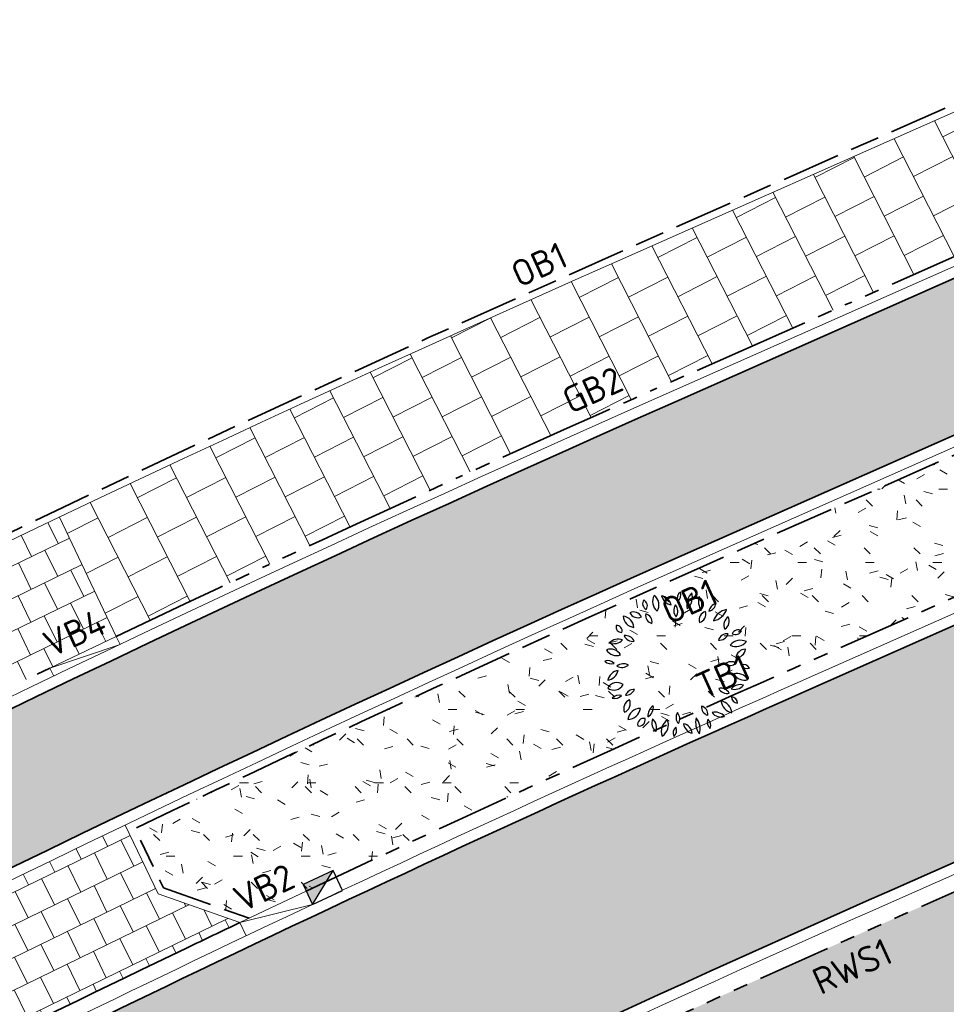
# Model space of a CAD drawing. Header units: metres. Extents: x 196651 to 397723, y 354703 to 710691.
# Tile 69 of 256: x 197698 to 197711, y 356081 to 356094. Entities that reach past the tile are written whole.
import ezdxf
from ezdxf.enums import TextEntityAlignment as Align

# ---------------------------------------------------------------- set-up
doc = ezdxf.new("R2010")
doc.units = ezdxf.units.M
doc.header["$MEASUREMENT"] = 0
for name, pattern in [('VH-OPSLUITBAND_100X200', [16, 8, -2, 4, -2]), ('VH-OPSLUITBAND_120X250', [26, 16, -4, 2, -4]), ('VH-RIJWIELPADBAND_410X225', [28, 16, -2, 2, -2, 0, -2, 2, -2]), ('VH-RWSBAND_110X220', [24, 10, -2, 2, -2, 2, -2, 2, -2]), ('VH-TROTTOIRBAND_180-200', [20, 10, -2, 2, -2, 2, -2])]:
    doc.linetypes.add(name, pattern=pattern)
doc.layers.add('N-WE-GR-BOOM', color=96, linetype='Continuous')
doc.layers.add('N-WE-RI-HWA_KOLK_TROTTOIR-S', color=150, linetype='Continuous')
for name, color, linetype, lineweight in [('N-WE-GR-GRAS_BERM-A', 86, 'Continuous', 5), ('N-WE-VH-GOOT_TEGEL-G', 170, 'Continuous', 35), ('N-WE-VH-KANTOPSLUITING_INRITBAND-G', 1, 'Continuous', 35), ('N-WE-VH-KANTOPSLUITING_OPSLUITBAND_100X200-G', 5, 'VH-OPSLUITBAND_100X200', 35), ('N-WE-VH-KANTOPSLUITING_OPSLUITBAND_120X250-G', 5, 'VH-OPSLUITBAND_120X250', 35), ('N-WE-VH-KANTOPSLUITING_RIJWIELPADBAND_410X250-G', 5, 'VH-RIJWIELPADBAND_410X225', 35), ('N-WE-VH-KANTOPSLUITING_TEKST-T', 7, 'VH-OPSLUITBAND_100X200', 35), ('N-WE-VH-KANTOPSLUITING_TROTTOIRBAND_180 200-G', 6, 'VH-TROTTOIRBAND_180-200', 35), ('N-WE-VH-KANTOPSLUITING_TROTTOIRBAND_RWS_110 220-G', 6, 'VH-RWSBAND_110X220', 35), ('N-WE-VH-KANTVERHARDING-G', 1, 'Continuous', 5), ('N-WE-VH-VERHARDING_ASFALT_DEKLAAG-G_ZWART', 252, 'Continuous', 5), ('N-WE-VH-VERHARDING_TEGEL-200X200X50-A', 252, 'Continuous', 18), ('N-WE-VH-VERHARDING_TEGEL-A', 252, 'Continuous', 5)]:
    doc.layers.add(name, color=color, linetype=linetype, lineweight=lineweight)
doc.layers.add('N-WE-VH-VERHARDING_ASFALT_DEKLAAG-G_ROOD', color=7, linetype='Continuous', lineweight=5, true_color=0xbf4040)
doc.styles.add('ATT', font='romans.shx')
doc.styles.add('NLCS-ISO', font='NLCS-ISO.ttf')
pattern_1 = [(116, (0, 0), (-0.3551072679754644, 0.2718433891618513), [0.4, -0.4]), (206, (0, 0), (0.175348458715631, -0.3595176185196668), [])]
pattern_2 = [(0, (0, 0), (1, 1), [0.12, -0.8]), (45, (0.4, 0.2), (-0.1131370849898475, 1.866761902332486), [0.12, -0.8]), (29.99999999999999, (0.08, 0.12), (0.2274613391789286, 1.286025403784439), [0.12, -0.8]), (15, (0.32, 0.48), (0.3856270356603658, 0.7244941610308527), [0.12, -0.8]), (135, (0.16, 2), (-0.02828427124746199, -0.6505382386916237), [0.12, -0.8]), (150, (1.2, 0.4), (0.2156921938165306, -0.5864101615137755), [0.12, -0.8]), (165, (0.24, 0.04), (0.1434520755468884, -0.7010146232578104), [0.12, -0.8]), (85, (0.4, 0.4), (-0.872677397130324, 1.040016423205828), [0.12, -0.8]), (99.99999999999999, (0, 0), (-1.112117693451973, 0.7787131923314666), [0.12, -0.7999999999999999])]

# ---------------------------------------------------------------- blocks, each defined once
blk = doc.blocks.new('TEKST TB')
at = {"style": 'NLCS-ISO'}
blk.add_attdef('TEKST_TROTTOIRBANDEN', text='', height=0.36, rotation=0.340705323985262, dxfattribs=at).set_placement((0, 0), align=Align.BOTTOM_CENTER)
blk = doc.blocks.new('N-SRI-HWA-KOLK_TROTTOIR-SO')
blk.add_hatch(color=256).paths.add_polyline_path([(1.125000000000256, 0.7499999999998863), (-1.124999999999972, 0.7499999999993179), (-1.124999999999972, -0.7499999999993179)])
blk.add_line((-1.124999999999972, -0.7499999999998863), (1.124999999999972, 0.7499999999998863))
at = {"flags": 128}
blk.add_lwpolyline([(-1.124999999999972, -0.7499999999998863), (1.124999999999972, -0.7499999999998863), (1.124999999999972, 0.7499999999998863), (-1.124999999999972, 0.7499999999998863)], close=True, dxfattribs=at)
blk = doc.blocks.new('12PPLT06')
at = {"color": 0, "linetype": 'ByBlock'}
for centre, radius, start, end in [((-0.0861073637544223, 0.4282650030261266), 0.08348141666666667, 149.473723, 231.758585), ((-0.209690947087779, 0.4051008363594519), 0.08348141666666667, 329.473723, 51.758585), ((0.05000580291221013, 0.4504235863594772), 0.05243733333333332, 125.409332, 202.710088), ((-0.02874894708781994, 0.4729173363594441), 0.05243733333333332, 305.409332, 22.710088), ((0.1770898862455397, 0.4065607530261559), 0.1137750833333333, 133.811686, 194.307734), ((-0.01192153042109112, 0.4605457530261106), 0.1137750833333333, 313.811686, 14.307734), ((-0.1922265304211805, 0.4144898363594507), 0.04510308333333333, 146.815069, 244.019343), ((-0.2497319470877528, 0.3986316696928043), 0.04510308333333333, 326.815069, 64.019343), ((-0.02870544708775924, 0.4858358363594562), 0.08172058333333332, 192.305955, 259.684897), ((-0.1231813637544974, 0.388018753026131), 0.08172058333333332, 12.305955, 79.68489699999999), ((0.04061563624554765, 0.3678615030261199), 0.06638033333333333, 145.524785, 220.832734), ((-0.06433119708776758, 0.3620330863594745), 0.06638033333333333, 325.524785, 40.83273399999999), ((0.2574144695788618, 0.4291249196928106), 0.1143496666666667, 163.464229, 212.790564), ((0.05166538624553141, 0.3997421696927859), 0.1143496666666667, 343.464229, 32.790564), ((0.2788443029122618, 0.3492606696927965), 0.0671975, 104.100357, 168.465016), ((0.1966333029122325, 0.4278707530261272), 0.0671975, 284.100357, 348.465016), ((-0.2982741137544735, 0.2994408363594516), 0.05821033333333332, 25.453651, 116.685197), ((-0.2718556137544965, 0.3764686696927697), 0.05821033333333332, 205.453651, 296.6851970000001), ((-0.1618326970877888, 0.3338885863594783), 0.05570899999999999, 168.806602, 257.639098), ((-0.2284075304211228, 0.2902852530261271), 0.05570899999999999, 348.806602, 77.639098), ((0.2042821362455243, 0.3047935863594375), 0.05733175, 103.891386, 198.903947), ((0.1362783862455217, 0.3418740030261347), 0.05733175, 283.891386, 18.903947), ((0.3554936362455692, 0.2580414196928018), 0.1178019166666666, 100.300505, 160.447649), ((0.2234203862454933, 0.4133692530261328), 0.1178019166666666, 280.300505, 340.447649), ((-0.2877341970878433, 0.3336924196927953), 0.081791, 183.318929, 263.190365), ((-0.3790860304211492, 0.2477432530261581), 0.081791, 3.318929, 83.19036499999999), ((0.3801633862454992, 0.2704886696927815), 0.06404974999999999, 122.581735, 207.179988), ((0.2886953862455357, 0.2952014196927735), 0.06404974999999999, 302.581735, 27.17998800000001), ((-0.3812560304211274, 0.2554981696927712), 0.03687258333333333, 163.493346, 274.469734), ((-0.4137354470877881, 0.2292142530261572), 0.03687258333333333, 343.493346, 94.469734), ((0.3410773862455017, 0.143559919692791), 0.06633966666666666, 86.02821899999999, 161.369762), ((0.2828089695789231, 0.230933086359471), 0.06633966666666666, 266.028219, 341.369762), ((0.4133008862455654, 0.1913606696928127), 0.04460749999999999, 59.98145400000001, 155.66759), ((0.3949721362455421, 0.248364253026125), 0.04460749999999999, 239.981454, 335.66759), ((-0.4032495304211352, 0.08753425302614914), 0.08471958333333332, 69.720138, 135.64891), ((-0.4344656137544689, 0.226225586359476), 0.08471958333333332, 249.720138, 315.64891), ((-0.3534903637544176, 0.1337669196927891), 0.06314383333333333, 22.572306, 98.33354299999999), ((-0.3043353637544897, 0.2204817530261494), 0.06314383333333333, 202.572306, 278.3335430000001), ((0.3983755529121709, 0.2140967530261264), 0.09187275, 244.7352629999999, 320.578115), ((0.4301350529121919, 0.07267058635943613), 0.09187275, 64.735263, 140.578115), ((-0.415484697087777, 0.1406452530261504), 0.07996766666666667, 210.948236, 290.578394), ((-0.4559597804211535, 0.02465575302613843), 0.07996766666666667, 30.948236, 110.578394), ((0.4628914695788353, 0.03809850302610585), 0.06592175, 90.25287399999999, 173.522083), ((0.3970997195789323, 0.1114569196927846), 0.06592175, 270.252874, 353.5220830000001), ((-0.450188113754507, 0.06701016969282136), 0.06300191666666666, 224.25765, 288.592661), ((-0.4752231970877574, -0.03667174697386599), 0.06300191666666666, 44.25764999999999, 108.592661), ((-0.3678316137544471, -0.06481383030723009), 0.06992266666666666, 60.509485, 129.29199), ((0.3567975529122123, 0.05846016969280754), 0.06502333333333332, 238.874764, 311.213524), ((0.3660280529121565, -0.0461168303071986), 0.06502333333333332, 58.874764, 131.213524), ((-0.3856936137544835, -0.1306236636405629), 0.09234183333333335, 100.876159, 165.447913), ((-0.4924966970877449, -0.01673874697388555), 0.09234183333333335, 280.876159, 345.447913), ((-0.3776902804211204, 0.05016466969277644), 0.06992266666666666, 240.509485, 309.29199), ((0.454932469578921, -0.02499216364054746), 0.08137058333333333, 209.195197, 286.718901), ((0.4073073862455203, -0.1426145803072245), 0.08137058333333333, 29.195197, 106.718901), ((0.4502331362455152, -0.04529299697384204), 0.04464991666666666, 28.19813599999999, 112.191787), ((0.4727193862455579, 0.01714758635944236), 0.04464991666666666, 208.198136, 292.191787), ((-0.411169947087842, -0.1962779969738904), 0.07279833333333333, 54.97446299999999, 151.379225), ((-0.4332910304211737, -0.1017925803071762), 0.07279833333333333, 234.974463, 331.379225), ((-0.2960180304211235, -0.2328259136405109), 0.06249758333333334, 87.172434, 157.236469), ((-0.3505646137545, -0.1462222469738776), 0.06249758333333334, 267.172434, 337.236469), ((0.2959620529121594, -0.2261938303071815), 0.06442966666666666, 28.807165, 103.91988), ((0.336918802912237, -0.1326099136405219), 0.06442966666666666, 208.807165, 283.91988), ((0.4250529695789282, -0.2125242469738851), 0.07530733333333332, 71.371166, 141.75354), ((0.3899658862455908, -0.09454383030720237), 0.07530733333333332, 251.371166, 321.75354), ((-0.3988381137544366, -0.2663327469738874), 0.05835274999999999, 71.81924599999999, 140.08176), ((-0.425385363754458, -0.1734484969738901), 0.05835274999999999, 251.819246, 320.08176), ((-0.300776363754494, -0.2997434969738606), 0.06498733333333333, 113.475292, 203.45596), ((-0.3862814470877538, -0.2660029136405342), 0.06498733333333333, 293.475292, 23.45596), ((0.3923588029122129, -0.2358448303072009), 0.0967875, 186.548686, 256.891132), ((0.2742512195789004, -0.3411484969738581), 0.0967875, 6.548686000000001, 76.891132), ((0.410380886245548, -0.2204391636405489), 0.04222583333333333, 179.255722, 267.628659), ((0.3664114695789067, -0.2620803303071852), 0.04222583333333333, 359.255722, 87.628659), ((-0.3404386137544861, -0.286296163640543), 0.08883749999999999, 271.632764, 352.026789), ((-0.2499286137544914, -0.3874203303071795), 0.08883749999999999, 91.63276400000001, 172.026789), ((-0.1213639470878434, -0.3477423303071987), 0.07992766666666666, 122.887314, 186.725334), ((-0.244141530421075, -0.289984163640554), 0.07992766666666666, 302.887314, 6.725333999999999), ((0.05309013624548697, -0.3604013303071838), 0.06279416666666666, 148.787661, 221.5977109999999), ((-0.04757369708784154, -0.3695494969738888), 0.06279416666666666, 328.787661, 41.597711), ((0.2217668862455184, -0.2893535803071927), 0.05859191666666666, 173.649981, 254.6514450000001), ((0.1480257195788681, -0.3393753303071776), 0.05859191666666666, 353.649981, 74.65144500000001), ((0.2983952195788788, -0.2774710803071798), 0.08059875, 218.696214, 286.241545), ((0.2580326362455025, -0.405242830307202), 0.08059875, 38.69621400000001, 106.241545), ((-0.2305322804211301, -0.4082693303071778), 0.04104691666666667, 76.54190600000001, 193.477426), ((-0.2608957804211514, -0.3779159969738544), 0.04104691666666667, 256.541906, 13.477426), ((-0.09836994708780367, -0.3976454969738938), 0.07587533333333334, 159.116987, 230.360624), ((-0.2176659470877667, -0.4290285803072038), 0.07587533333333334, 339.116987, 50.360624), ((-0.01992978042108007, -0.4540436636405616), 0.09055483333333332, 122.116989, 201.727527), ((-0.152194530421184, -0.4108697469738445), 0.09055483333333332, 302.116989, 21.727527), ((0.2468061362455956, -0.3953419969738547), 0.1233375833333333, 165.20711, 218.321749), ((0.0307931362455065, -0.4403295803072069), 0.1233375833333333, 345.20711, 38.321749), ((0.2555320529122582, -0.3939920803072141), 0.05361883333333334, 156.775419, 231.2879720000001), ((0.1727245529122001, -0.4146869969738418), 0.05361883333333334, 336.775419, 51.287972), ((0.0214697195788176, -0.4669088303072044), 0.05212266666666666, 129.747505, 206.070901), ((-0.05867703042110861, -0.4497403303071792), 0.05212266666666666, 309.747505, 26.070901), ((0.1123076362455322, -0.397803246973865), 0.07050225, 185.31956, 260.418968), ((0.03037446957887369, -0.4738584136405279), 0.07050225, 5.31956, 80.41896799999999)]:
    blk.add_arc(centre, radius, start, end, dxfattribs=at)
at = {"color": 0, "linetype": 'ByBlock', "style": 'ATT'}
for tag, p, flags in [('ITEM', (-0.9110891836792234, -3.045691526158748), 3), ('ROOM_NUMBER', (-0.9110891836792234, -4.379024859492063), 1)]:
    blk.add_attdef(tag, p, '', height=1, dxfattribs=dict(at, flags=flags))

msp = doc.modelspace()

# ---------------------------------------------------------------- hatches: boundary and pattern name
at = {"layer": 'N-WE-GR-GRAS_BERM-A'}
h = msp.add_hatch(dxfattribs=at)
h.set_pattern_fill('AGR-GRAS_01', color=256, scale=0.04, pattern_type=2)
h.set_pattern_definition(pattern_2)
h.paths.add_polyline_path([(197711.6748099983, 356079.4088628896), (197732.1035969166, 356088.4505020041), (197732.58824947, 356088.665005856), (197731.3497932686, 356091.4631885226), (197710.4363537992, 356082.2070455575, 0.04151751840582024), (197666.9372359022, 356058.4623075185, 0.2030929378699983), (197664.4380403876, 356054.7086867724, 0.6667460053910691), (197665.6415316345, 356053.9178652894, -0.04455025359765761)])
h = msp.add_hatch(dxfattribs=at)
h.set_pattern_fill('AGR-GRAS_01', color=256, scale=0.04, pattern_type=2)
h.set_pattern_definition(pattern_2)
h.paths.add_polyline_path([(197713.9476781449, 356087.7733967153), (197714.7327957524, 356088.120884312), (197715.1797831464, 356089.2777068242), (197714.817921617, 356090.0953010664), (197708.2346538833, 356087.1815925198, 0.007467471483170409), (197699.9773746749, 356083.3785090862), (197700.3652590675, 356082.5690916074), (197701.5328485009, 356082.1580193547), (197702.3081757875, 356082.5253755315, -0.006036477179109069), (197708.9531411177, 356085.5628493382)])
h = msp.add_hatch(dxfattribs=at)
h.set_pattern_fill('AGR-GRAS_01', color=256, scale=0.04, pattern_type=2)
h.set_pattern_definition(pattern_2)
edge = h.paths.add_edge_path()
edge.add_line((197669.6388170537, 356048.0800915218), (197670.4299445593, 356047.2758983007))
edge.add_arc((197662.1028353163, 356055.7770306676), 11.89999999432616, 314.4075177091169, 316.700348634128)
edge.add_line((197670.7633807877, 356047.6158449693), (197677.2603815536, 356054.5103787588))
edge.add_arc((197686.1174268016, 356046.1640232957), 12.17000000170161, 122.44241999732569, 136.7003486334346, ccw=False)
edge.add_arc((197839.2744350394, 355805.2216796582), 297.670056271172, 121.2138783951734, 122.44241999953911, ccw=False)
edge.add_arc((197839.2734591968, 355805.2233632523), 297.6681106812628, 117.66520243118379, 121.21388569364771, ccw=False)
edge.add_arc((197736.1291512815, 356001.974563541), 75.52000001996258, 109.3931390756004, 117.66520243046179, ccw=False)
edge.add_line((197711.052872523, 356073.2097419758), (197732.8357310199, 356080.8777656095))
edge.add_line((197732.8357310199, 356080.8777656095), (197732.8025262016, 356080.9720918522))
edge.add_line((197732.8025262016, 356080.9720918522), (197733.7457886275, 356081.3041400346))
edge.add_arc((197733.1481018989, 356083.0020124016), 1.80000000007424, 289.3931390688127, 383.8738483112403)
edge.add_line((197734.7940917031, 356083.7305160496), (197734.0922934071, 356085.3161674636))
edge.add_line((197734.0922934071, 356085.3161674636), (197713.1622733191, 356076.0526860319))
edge.add_arc((197831.4226988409, 355808.8536745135), 292.2000000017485, 113.8738483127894, 123.6104839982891)
edge.add_line((197669.6771571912, 356052.2036688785), (197669.9285988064, 356051.8298458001))
edge.add_line((197669.9285988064, 356051.8298458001), (197670.0057047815, 356051.7139221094))
edge.add_line((197670.0057047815, 356051.7139221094), (197669.9821770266, 356051.5688895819))
edge.add_line((197669.9821770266, 356051.5688895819), (197670.3989490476, 356050.9431109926))
edge.add_line((197670.3989490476, 356050.9431109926), (197669.6388170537, 356048.0800915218))
at = {"layer": 'N-WE-VH-VERHARDING_ASFALT_DEKLAAG-G_ROOD'}
h = msp.add_hatch(color=256, dxfattribs=at)
edge = h.paths.add_edge_path()
edge.add_line((198011.0353054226, 356135.9279939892), (198028.2430593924, 356135.9839082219))
edge.add_line((198028.2430593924, 356135.9839082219), (198028.2621441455, 356137.9340784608))
edge.add_line((198028.2621441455, 356137.9340784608), (198011.0330843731, 356137.8779970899))
edge.add_line((198011.0330843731, 356137.8779970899), (198004.8919163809, 356137.8839972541))
edge.add_line((198004.8919163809, 356137.8839972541), (197983.5139808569, 356137.8183356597))
edge.add_arc((197983.4828056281, 356147.9682877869), 10.15000000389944, 261.13442528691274, 270.17598146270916, ccw=False)
edge.add_line((197981.9185205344, 356137.9395534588), (197977.563230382, 356138.6188929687))
edge.add_arc((197976.0451803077, 356128.8865743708), 9.850000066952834, 81.1344252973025, 83.79745183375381)
edge.add_line((197977.1094094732, 356138.6789141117), (197888.8522927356, 356148.2706766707))
edge.add_arc((197885.9243120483, 356121.3293161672), 27.09999956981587, 83.79745182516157, 85.10188017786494)
edge.add_line((197888.238224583, 356148.3303492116), (197859.3618997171, 356150.8049689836))
edge.add_arc((197857.7880080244, 356133.7775538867), 17.09999999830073, 84.71899641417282, 95.04498133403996)
edge.add_line((197856.2842716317, 356150.8113079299), (197850.8435141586, 356150.3309989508))
edge.add_arc((197855.9110194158, 356080.2722871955), 70.24174472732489, 94.13712841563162, 102.2868609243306)
edge.add_line((197840.963131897, 356148.9051026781), (197836.0089824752, 356147.6548687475))
edge.add_arc((197843.5576555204, 356117.7426632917), 30.84999999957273, 104.1634886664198, 114.2840150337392)
edge.add_line((197830.8702823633, 356145.8629951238), (197815.8575755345, 356139.0895397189))
edge.add_line((197815.8575755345, 356139.0895397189), (197816.6595326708, 356137.312079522))
edge.add_line((197816.6595326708, 356137.312079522), (197831.6722394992, 356144.0855349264))
edge.add_arc((197843.5576555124, 356117.7426633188), 28.89999997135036, 104.16348866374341, 114.284015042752, ccw=False)
edge.add_line((197836.486127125, 356145.7641458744), (197841.4090920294, 356147.0065100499))
edge.add_arc((197855.9110194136, 356080.2722872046), 68.29174471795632, 94.12425796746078, 102.2602544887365, ccw=False)
edge.add_line((197850.9994951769, 356148.3871851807), (197856.455750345, 356148.8688622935))
edge.add_arc((197857.7880080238, 356133.7775538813), 15.15000000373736, 84.69510096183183, 95.04498132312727, ccw=False)
edge.add_line((197859.1887122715, 356148.8626633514), (197888.0717253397, 356146.3874704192))
edge.add_arc((197885.9243119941, 356121.3293155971), 25.15000014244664, 83.79745183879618, 85.1018801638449, ccw=False)
edge.add_line((197888.6416077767, 356146.3320916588), (197976.8987245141, 356136.7403291))
edge.add_arc((197976.0451803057, 356128.8865743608), 7.900000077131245, 81.13442529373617, 83.79745181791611, ccw=False)
edge.add_line((197977.2627027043, 356136.6921903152), (197981.6179928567, 356136.0128508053))
edge.add_arc((197983.4828056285, 356147.9682877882), 12.10000000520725, 261.1344252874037, 270.1759814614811)
edge.add_line((197983.5199701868, 356135.8683448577), (198004.8939584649, 356135.9339943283))
edge.add_line((198004.8939584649, 356135.9339943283), (198011.0353054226, 356135.9279939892))
edge = h.paths.add_edge_path()
edge.add_arc((197735.0032616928, 356097.3415780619), 2.149999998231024, 118.9534561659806, 140.4823605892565)
edge.add_line((197733.344689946, 356098.7096569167), (197731.5221271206, 356097.7013284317))
edge.add_arc((197719.8553419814, 356118.7891477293), 24.09999996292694, 293.8738483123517, 298.95345617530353, ccw=False)
edge.add_line((197729.6091963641, 356096.7511731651), (197729.2313730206, 356096.5839511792))
edge.add_arc((197729.053940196, 356095.958637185), 0.6499999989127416, 74.1587110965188, 113.873848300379)
edge.add_line((197728.7908694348, 356096.553022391), (197708.1334728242, 356087.4102022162))
edge.add_arc((197831.4205735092, 355808.853861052), 304.6199999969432, 113.8738483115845, 126.2610514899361)
edge.add_arc((197652.5200920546, 356052.7446534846), 2.150000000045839, 126.2608551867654, 147.8645616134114)
edge.add_arc((197831.4205740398, 355808.853860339), 304.4700008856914, 126.4100160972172, 127.3727872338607)
edge.add_arc((197651.311990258, 356044.6581362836), 7.750000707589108, 127.3727873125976, 128.3921552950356)
edge.add_arc((197646.717815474, 356049.6034438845), 1.150000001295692, 100.9725421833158, 132.9620961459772)
edge.add_arc((197651.3119830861, 356044.6581295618), 7.899999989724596, 132.902121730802, 137.281393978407)
edge.add_line((197645.5078978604, 356050.0174760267), (197644.9981139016, 356049.4653868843))
edge.add_line((197644.9981139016, 356049.4653868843), (197643.5654582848, 356050.7882617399))
edge.add_line((197643.5654582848, 356050.7882617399), (197644.0752422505, 356051.34035089))
edge.add_arc((197651.3119898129, 356044.658136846), 9.849999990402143, 127.3727872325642, 137.2814658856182, ccw=False)
edge.add_arc((197831.4205735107, 355808.853861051), 306.5699999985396, 113.873848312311, 127.37278723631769, ccw=False)
edge.add_line((197707.3442605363, 356089.1933578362), (197728.7592754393, 356098.6714946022))
edge.add_arc((197719.8553419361, 356118.7891478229), 22.00000006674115, 293.8738483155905, 298.9534561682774)
edge.add_line((197730.5055192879, 356099.5388562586), (197734.6029027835, 356101.80572379))
edge.add_arc((197748.1576738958, 356077.3053528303), 27.99999994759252, 113.52650405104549, 118.9534561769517, ccw=False)
edge.add_line((197736.9808231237, 356102.9778673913), (197748.6792998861, 356108.070945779))
edge.add_line((197748.6792998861, 356108.070945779), (197786.991783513, 356124.8688712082))
edge.add_arc((197778.9006456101, 356143.3230303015), 20.15000001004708, 293.6748185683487, 307.6944217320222)
edge.add_arc((197803.3638892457, 356111.6757607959), 19.85000000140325, 114.2840088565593, 127.71355122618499, ccw=False)
edge.add_line((197795.2003788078, 356129.7693949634), (197815.8575755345, 356139.089539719))
edge.add_line((197815.8575755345, 356139.089539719), (197816.6595326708, 356137.312079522))
edge.add_line((197816.6595326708, 356137.312079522), (197814.8233989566, 356136.4836499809))
edge.add_arc((197815.7076081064, 356134.523886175), 2.149999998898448, 114.2840150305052, 135.8129194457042)
edge.add_line((197814.1659123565, 356136.0224435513), (197808.3119323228, 356133.3812361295))
edge.add_arc((197808.4152768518, 356131.2337213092), 2.149999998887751, 92.75511062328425, 114.2840150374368)
edge.add_line((197807.5310677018, 356133.1934851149), (197796.0023359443, 356127.9919347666))
edge.add_arc((197803.3638911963, 356111.6757616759), 17.90000000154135, 114.2840150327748, 127.7039180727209)
edge.add_arc((197778.9006453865, 356143.3230301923), 22.09999999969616, 293.6748185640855, 307.70391807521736, ccw=False)
edge.add_line((197787.7747966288, 356123.0829847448), (197760.1649790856, 356110.9775921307))
edge.add_line((197760.1649790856, 356110.9775921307), (197749.4600017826, 356106.284045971))
edge.add_line((197749.4600017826, 356106.284045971), (197737.7592109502, 356101.1899601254))
edge.add_arc((197748.1576739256, 356077.3053527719), 26.05000001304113, 113.5265040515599, 118.9534561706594)
edge.add_line((197735.5468957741, 356100.0994479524), (197733.9624489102, 356099.2228565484))
at = {"layer": 'N-WE-VH-VERHARDING_ASFALT_DEKLAAG-G_ZWART'}
h = msp.add_hatch(color=256, dxfattribs=at)
edge = h.paths.add_edge_path()
edge.add_line((197796.5909195, 356116.5875230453), (197799.6664115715, 356117.9487144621))
edge.add_line((197799.6664115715, 356117.9487144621), (197801.0024187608, 356114.9301239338))
edge.add_line((197801.0024187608, 356114.9301239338), (197801.8359126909, 356115.5177359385))
edge.add_line((197801.8359126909, 356115.5177359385), (197802.4610331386, 356115.9584449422))
edge.add_line((197802.4610331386, 356115.9584449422), (197814.9221508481, 356121.4736490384))
edge.add_line((197814.9221508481, 356121.4736490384), (197813.7277838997, 356124.1722159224))
edge.add_arc((197812.276875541, 356128.0603214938), 4.149999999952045, 221.1364156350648, 290.4638586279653, ccw=False)
edge.add_arc((197809.640866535, 356125.7578322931), 0.6500000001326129, 113.8738483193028, 221.1364156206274, ccw=False)
edge.add_line((197809.3777957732, 356126.3522175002), (197812.2084394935, 356127.6050407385))
edge.add_line((197812.2084394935, 356127.6050407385), (197811.0090005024, 356130.315067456))
edge.add_line((197811.0090005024, 356130.315067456), (197797.3613061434, 356124.2746927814))
edge.add_arc((197818.852163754, 356075.7179935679), 53.0999999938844, 113.8738483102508, 125.2692723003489)
edge.add_line((197788.1911698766, 356119.0713493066), (197784.9733989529, 356116.7956303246))
edge.add_arc((197757.8924081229, 356155.0870123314), 46.90000000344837, 293.8738483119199, 305.26927229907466, ccw=False)
edge.add_line((197776.8739753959, 356112.1998335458), (197760.4329345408, 356104.9231431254))
edge.add_arc((197741.4513672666, 356147.8103219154), 46.90000000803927, 285.3857843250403, 293.87384831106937, ccw=False)
edge.add_line((197753.8947302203, 356102.5911587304), (197742.8817212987, 356099.5606102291))
edge.add_arc((197756.9700490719, 356048.3636472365), 53.0999999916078, 105.3857843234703, 111.9971349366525)
edge.add_line((197737.0809008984, 356097.5981045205), (197730.2095842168, 356094.5880549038))
edge.add_line((197730.2095842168, 356094.5880549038), (197709.0947946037, 356085.2427957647))
edge.add_arc((197831.4226989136, 355808.8536743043), 302.2500002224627, 113.8738483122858, 117.0088520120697)
edge.add_line((197694.1624648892, 356078.1391933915), (197693.5329100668, 356077.8173693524))
edge.add_line((197693.5329100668, 356077.8173693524), (197694.8470275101, 356075.177266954))
edge.add_arc((197831.4205735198, 355808.8538610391), 299.300000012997, 113.8738483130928, 117.149245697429, ccw=False)
edge.add_line((197710.2866058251, 356082.5453879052), (197736.8099896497, 356094.2844532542))
edge.add_arc((197757.1071382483, 356048.4248343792), 50.1505621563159, 105.3857843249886, 113.87384831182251, ccw=False)
edge.add_line((197743.8013461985, 356096.7780636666), (197754.6097469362, 356099.7523082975))
edge.add_arc((197741.3836991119, 356147.8157471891), 49.84999999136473, 285.3857843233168, 293.8738483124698)
edge.add_line((197761.5592029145, 356102.2309740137), (197778.0002437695, 356109.5076644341))
edge.add_arc((197757.8247399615, 356155.0924376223), 49.85000000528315, 293.8738483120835, 305.2692723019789)
edge.add_line((197786.6091193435, 356114.3925358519), (197789.8268902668, 356116.6682548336))
edge.add_arc((197818.7844955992, 356075.7234188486), 50.15000000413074, 113.87384831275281, 125.2692722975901, ccw=False)
edge.add_line((197798.4875745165, 356121.5825236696), (197799.2683218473, 356121.9280770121))
edge.add_arc((197799.5313926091, 356121.3336918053), 0.64999999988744, -9.181882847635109, 113.87384831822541, ccw=False)
edge.add_arc((197794.1018653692, 356122.2113215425), 6.150000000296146, 293.87384831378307, 350.8181171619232, ccw=False)
edge = h.paths.add_edge_path()
edge.add_line((197745.8130305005, 356093.5667988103), (197745.6106683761, 356094.0240182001))
edge.add_line((197745.6106683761, 356094.0240182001), (197711.8245579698, 356079.0705205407))
edge.add_arc((197831.4205735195, 355808.8538610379), 295.500000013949, 113.8738483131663, 117.1580845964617)
edge.add_line((197696.5404431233, 356071.7751428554), (197697.8555769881, 356069.1329984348))
edge.add_arc((197831.4226988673, 355808.8536744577), 292.5500000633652, 113.8738483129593, 117.16546108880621, ccw=False)
edge.add_line((197713.0206198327, 356076.3727396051), (197745.0209239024, 356090.535851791))
edge.add_line((197745.0209239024, 356090.535851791), (197744.9724031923, 356090.6454800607))
edge.add_line((197744.9724031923, 356090.6454800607), (197744.8185617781, 356090.9930711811))
edge.add_line((197744.8185617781, 356090.9930711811), (197745.8130305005, 356093.5667988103))
at = {"layer": 'N-WE-VH-VERHARDING_TEGEL-200X200X50-A'}
h = msp.add_hatch(dxfattribs=at)
h.set_pattern_fill('AVH-TEGEL_200X200_HALFST', color=256, scale=2, angle=116, pattern_type=2)
h.set_pattern_definition(pattern_1)
h.paths.add_polyline_path([(197698.9497083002, 356087.6192094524, 0.007654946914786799), (197690.4775660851, 356083.4330267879), (197691.2995509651, 356081.8316708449), (197692.1899372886, 356082.2868794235, -0.006025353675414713), (197698.8197772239, 356085.5627593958), (197699.7222833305, 356085.9934395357)])
h = msp.add_hatch(dxfattribs=at)
h.set_pattern_fill('AVH-TEGEL_200X200_HALFST', color=256, scale=2, angle=116, pattern_type=2)
h.set_pattern_definition(pattern_1)
h.paths.add_polyline_path([(197700.6798188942, 356081.7511998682, -0.0006634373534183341), (197701.4044799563, 356082.0971973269), (197700.2929795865, 356082.488522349), (197699.8439718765, 356083.4254888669, 0.006115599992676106), (197693.1674098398, 356080.1250236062), (197693.6387626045, 356079.2029594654), (197693.2750330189, 356078.0784550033, -9.192203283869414e-05), (197693.3740331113, 356078.1292320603), (197694.0033377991, 356078.4509282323, -0.006153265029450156)])
at = {"layer": 'N-WE-VH-VERHARDING_TEGEL-A'}
h = msp.add_hatch(dxfattribs=at)
h.set_pattern_fill('AVH-TEGEL_300X300_HALFST', color=256, scale=2, angle=207, style=0, pattern_type=2)
h.set_pattern_definition([(207, (197698.9497083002, 356085.9934395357), (-0.3984067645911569, -0.5396962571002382), [0.6, -0.6]), (296.9999999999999, (197698.9497083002, 356085.9934395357), (0.5346039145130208, 0.2723942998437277), [])])
h.paths.add_polyline_path([(197707.2349849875, 356089.440256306), (197712.9933236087, 356091.9888569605), (197713.9077623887, 356092.3935812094), (197713.1792587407, 356094.0395710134), (197706.5064813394, 356091.0862461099, 0.006734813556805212), (197698.9497083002, 356087.6192094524), (197699.7222833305, 356085.9934395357, -0.006734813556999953)])

# ---------------------------------------------------------------- linework, layer by layer
at = {"layer": 'N-WE-VH-GOOT_TEGEL-G', "flags": 128}
for points in [[(197645.3330549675, 356052.4859614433, -0.05896844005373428), (197707.344260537, 356089.1933578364), (197728.7592754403, 356098.6714946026, 0.02216760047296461), (197730.5055192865, 356099.5388562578), (197734.6029027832, 356101.8057237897, -0.02368397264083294), (197736.9808231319, 356102.9778673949), (197748.6792998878, 356108.0709457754), (197759.3819657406, 356112.7634784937), (197771.2684338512, 356117.9750436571), (197786.9917832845, 356124.868871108, 0.06129006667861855), (197791.2240054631, 356127.3807186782, -0.05862238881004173), (197795.200378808, 356129.7693949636), (197830.870282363, 356145.8629951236, -0.04418785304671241), (197836.0089824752, 356147.6548687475), (197840.9631318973, 356148.9051026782, -0.0355749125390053), (197850.8435141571, 356150.3309989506), (197856.2842716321, 356150.8113079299, -0.04508612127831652), (197859.361899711, 356150.8049689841), (197888.2382245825, 356148.3303492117, -0.005691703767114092)], [(197652.4703531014, 356052.4334775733, -0.03999413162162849), (197693.533524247, 356077.8176833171), (197694.1624648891, 356078.1391933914, -0.006153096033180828), (197700.8310416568, 356081.4355550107, -0.007526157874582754), (197709.0947945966, 356085.2427957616), (197715.7698774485, 356088.1971410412), (197721.2624664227, 356090.6281227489), (197730.2095842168, 356094.5880549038), (197737.0809008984, 356097.5981045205, -0.02885546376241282)], [(197650.8403406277, 356051.4026269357), (197650.8332236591, 356051.4116330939, -0.4247628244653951), (197651.2484478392, 356054.4782684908, -0.05410206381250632), (197708.1334728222, 356087.4102022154), (197728.7908694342, 356096.5530223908, -0.4142135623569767), (197729.648325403, 356096.2217079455), (197730.2841596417, 356094.7850965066)]]:
    msp.add_lwpolyline(points, format="xyb", dxfattribs=at)
msp.add_lwpolyline([(197736.8101560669, 356094.2845269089), (197710.2866058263, 356082.5453879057, 0.04151751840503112), (197666.7336469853, 356058.7712598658, 0.2030929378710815), (197664.0744683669, 356054.7773554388, 0.6667460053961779), (197665.8488464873, 356053.6114006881, -0.04455025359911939), (197711.824557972, 356079.0705205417), (197732.2533448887, 356088.1121596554), (197796.5909195, 356116.5875230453, 0.2537088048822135), (197800.17306401, 356121.2299719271, 0.5952667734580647), (197799.2683218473, 356121.9280770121), (197798.4875745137, 356121.5825236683, 0.04976293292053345), (197789.8268902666, 356116.6682548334), (197786.6091193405, 356114.3925358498, -0.001842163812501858), (197786.3084373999, 356114.1815407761, -0.04791637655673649), (197778.0002437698, 356109.5076644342), (197761.5592029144, 356102.2309740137, -0.03705310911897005), (197754.6097469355, 356099.7523082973), (197743.8013059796, 356096.7780525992, 0.03705199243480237)], format="xyb", close=True, dxfattribs=at)
at = {"layer": 'N-WE-VH-KANTOPSLUITING_INRITBAND-G', "flags": 128}
msp.add_lwpolyline([(197693.2750330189, 356078.0784550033, -9.192203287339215e-05), (197693.3740331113, 356078.1292320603), (197694.003337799, 356078.4509282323, -0.006153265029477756), (197700.6798188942, 356081.7511998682, -0.000663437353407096), (197701.4044799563, 356082.0971973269)], format="xyb", dxfattribs=at)
at = {"layer": 'N-WE-VH-KANTOPSLUITING_OPSLUITBAND_100X200-G', "ltscale": 0.1, "flags": 128}
for points in [[(197667.7752914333, 356070.6564761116, -0.03550823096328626), (197706.4660089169, 356091.1776899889), (197720.5169716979, 356097.3965484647)], [(197714.7327957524, 356088.120884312), (197715.1797831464, 356089.2777068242), (197714.817921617, 356090.0953010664), (197708.2346538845, 356087.1815925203, 0.007467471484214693), (197699.9773746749, 356083.3785090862), (197700.3652590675, 356082.5690916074), (197701.5325790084, 356082.1581142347)]]:
    msp.add_lwpolyline(points, format="xyb", dxfattribs=at)
at = {"layer": 'N-WE-VH-KANTOPSLUITING_OPSLUITBAND_120X250-G', "ltscale": 0.1, "flags": 128}
msp.add_lwpolyline([(197692.1899372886, 356082.2868794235, -0.00602535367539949), (197698.8197772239, 356085.5627593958)], format="xyb", dxfattribs=at)
at = {"layer": 'N-WE-VH-KANTOPSLUITING_RIJWIELPADBAND_410X250-G', "ltscale": 0.1, "flags": 128}
msp.add_lwpolyline([(197699.7222833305, 356085.9934395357, -0.006734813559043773), (197707.2349849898, 356089.440256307), (197712.9933236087, 356091.9888569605)], format="xyb", dxfattribs=at)
at = {"layer": 'N-WE-VH-KANTOPSLUITING_TROTTOIRBAND_180 200-G', "ltscale": 0.1, "flags": 128}
msp.add_lwpolyline([(197702.3081757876, 356082.5253755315, -0.006036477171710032), (197708.9531411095, 356085.5628493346), (197713.9476781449, 356087.7733967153)], format="xyb", dxfattribs=at)
at = {"layer": 'N-WE-VH-KANTOPSLUITING_TROTTOIRBAND_RWS_110 220-G', "ltscale": 0.1, "flags": 128}
msp.add_lwpolyline([(197731.3497932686, 356091.4631885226), (197710.4363537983, 356082.2070455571, 0.04151751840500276), (197666.9372359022, 356058.4623075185, 0.2030929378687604), (197664.4380403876, 356054.7086867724, 0.6667460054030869), (197665.6415316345, 356053.9178652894, -0.0445502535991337), (197711.6748099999, 356079.4088628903), (197732.1035969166, 356088.4505020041), (197732.58824947, 356088.665005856)], format="xyb", close=True, dxfattribs=at)
at = {"layer": 'N-WE-VH-KANTVERHARDING-G', "flags": 128}
for points in [[(197645.2420051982, 356052.6051668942, -0.05896844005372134), (197707.2835518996, 356089.3305236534), (197728.698566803, 356098.8086604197, 0.02216760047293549), (197730.4329044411, 356099.6701082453), (197734.5302879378, 356101.9369757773, -0.02368397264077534), (197736.9209471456, 356103.1153987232), (197748.6192458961, 356108.2083996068), (197759.3217339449, 356112.9008543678), (197771.2082020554, 356118.1124195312), (197786.9315514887, 356125.0062469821, 0.06129006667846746), (197791.1322682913, 356127.4993959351, -0.05862238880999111), (197795.1386897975, 356129.906122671), (197830.8085933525, 356145.9997228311, -0.04418785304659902), (197835.9722790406, 356147.8003089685), (197840.928809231, 356149.0511437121, -0.03557942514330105), (197850.8315066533, 356150.4805222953), (197856.271080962, 356150.9607268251, -0.04507882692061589), (197859.37520562, 356150.9543784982), (197888.2510322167, 356148.4798014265, -0.005691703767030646)], [(197652.3815430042, 356052.5543608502, -0.03999420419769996), (197693.4651708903, 356077.9512042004), (197694.0942675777, 356078.2727940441, -0.00615316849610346), (197700.7662319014, 356081.5708313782, -0.007526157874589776), (197709.0340859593, 356085.3799615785), (197715.7091688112, 356088.3343068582), (197721.2017577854, 356090.7652885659), (197730.1491359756, 356094.7253359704), (197737.0227015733, 356097.7363707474, -0.0288656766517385), (197742.8419237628, 356099.7052344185), (197753.854932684, 356102.7357829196, 0.03705310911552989), (197760.3722259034, 356105.0603089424), (197776.8132667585, 356112.3369993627, 0.04976293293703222), (197784.8867859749, 356116.9180974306), (197788.1045569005, 356119.1938164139, -0.04976293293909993), (197797.3005975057, 356124.4118585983), (197798.081344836, 356124.7574119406), (197798.8124329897, 356125.0809864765), (197807.0435192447, 356128.7240080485), (197810.9500000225, 356130.4529892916), (197812.5832067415, 356131.1758352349, -0.003779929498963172), (197814.6196805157, 356132.0612063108), (197820.4131382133, 356134.3626653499)], [(197721.489, 356101.431), (197720.4874792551, 356097.2741386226), (197706.5064813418, 356091.086246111, 0.06078444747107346), (197642.3061560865, 356052.7685730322), (197641.9255231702, 356051.5855424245), (197641.9109824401, 356051.5741908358, 0.02093380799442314), (197622.2772393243, 356034.8762257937), (197605.2480029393, 356019.1187086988, -0.1017987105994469), (197579.3600525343, 356003.4690970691, -0.09080911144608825), (197554.5457726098, 356000.2041368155, -0.4160134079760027), (197547.6384443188, 356008.5444843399)], [(197650.958029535, 356051.4956286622), (197650.9509125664, 356051.5046348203, -0.4247628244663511), (197651.3371676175, 356054.3573189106, -0.05410206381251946), (197708.1941814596, 356087.2730363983), (197728.8515780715, 356096.4158565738, -0.4142135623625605), (197729.511159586, 356096.1609993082), (197730.1469938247, 356094.7243878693)]]:
    msp.add_lwpolyline(points, format="xyb", dxfattribs=at)
msp.add_lwpolyline([(197736.8708647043, 356094.1473610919), (197710.3473144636, 356082.4082220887, 0.04151751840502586), (197666.8161830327, 356058.6460089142, 0.2030929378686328), (197664.2218624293, 356054.7495167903, 0.6667460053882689), (197665.7647999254, 356053.7356430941, -0.04455025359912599), (197711.7638493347, 356079.2076863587), (197732.1926362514, 356088.2493254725), (197796.5302108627, 356116.7246888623, 0.2537088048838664), (197800.0249859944, 356121.2539072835, 0.5952667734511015), (197799.3290304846, 356121.7909111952), (197798.548283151, 356121.4453578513, 0.04976293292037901), (197789.9135032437, 356116.5457877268), (197786.6957323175, 356114.2700687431, -0.001842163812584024), (197786.3941456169, 356114.0584387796, -0.04791637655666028), (197778.0609524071, 356109.3704986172), (197761.6199115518, 356102.0938081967, -0.03705310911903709), (197754.6495444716, 356099.607684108), (197743.8411035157, 356096.6334284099, 0.03705199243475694)], format="xyb", close=True, dxfattribs=at)
for points in [[(197699.7222833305, 356085.9934395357), (197698.9497083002, 356087.6192094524)], [(197698.8197772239, 356085.5627593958), (197699.7222833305, 356085.9934395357)], [(197699.7741415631, 356085.8852227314), (197699.7222833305, 356085.9934395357)], [(197699.7737883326, 356085.8850548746), (197698.8197772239, 356085.5627593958)], [(197698.871635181, 356085.4545431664), (197698.8197772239, 356085.5627593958)], [(197699.8439718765, 356083.4254888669), (197700.2929795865, 356082.488522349), (197701.4044799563, 356082.0971973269)], [(197701.4044799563, 356082.0971973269), (197702.3081757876, 356082.5253755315)], [(197702.3081757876, 356082.5253755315), (197702.3941103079, 356082.3447773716)], [(197701.4044799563, 356082.0971973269), (197702.3941103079, 356082.3447773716)], [(197701.4044799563, 356082.0971973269), (197701.4904140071, 356081.9166001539)]]:
    msp.add_lwpolyline(points, dxfattribs=at)

# ---------------------------------------------------------------- block references
at = {"layer": 'N-WE-GR-BOOM', "xscale": 2, "yscale": 2, "zscale": 2}
msp.add_blockref('12PPLT06', (197707.3630431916, 356085.6118509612), dxfattribs=at)
at = {"layer": 'N-WE-RI-HWA_KOLK_TROTTOIR-S', "xscale": 0.2000000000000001, "yscale": 0.2000000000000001, "zscale": 0.2000000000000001, "rotation": 25.20344583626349}
msp.add_blockref('N-SRI-HWA-KOLK_TROTTOIR-SO', (197702.5338155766, 356082.5763101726), dxfattribs=at)
at = {"layer": 'N-WE-VH-KANTOPSLUITING_TEKST-T'}
for p, rotation, values in [((197705.5978594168, 356090.7918546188), 24.04961184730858, {'TEKST_TROTTOIRBANDEN': 'OB1'}), ((197706.3268548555, 356089.087719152), 24.04961184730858, {'TEKST_TROTTOIRBANDEN': 'GB2'}), ((197707.6437629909, 356086.2074840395), 24.04961184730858, {'TEKST_TROTTOIRBANDEN': 'OB1'}), ((197699.2710302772, 356085.7780994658), 24.04961184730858, {'TEKST_TROTTOIRBANDEN': 'VB4'}), ((197708.1005630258, 356085.1839313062), 24.05050510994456, {'TEKST_TROTTOIRBANDEN': 'TB1'}), ((197701.8563278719, 356082.3112864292), 25.35196281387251, {'TEKST_TROTTOIRBANDEN': 'VB2'}), ((197709.8607608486, 356081.2397360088), 24.04960172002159, {'TEKST_TROTTOIRBANDEN': 'RWS1'})]:
    msp.add_blockref('TEKST TB', p, dxfattribs=dict(at, rotation=rotation)).add_auto_attribs(values)

doc.saveas('drawing.dxf')
